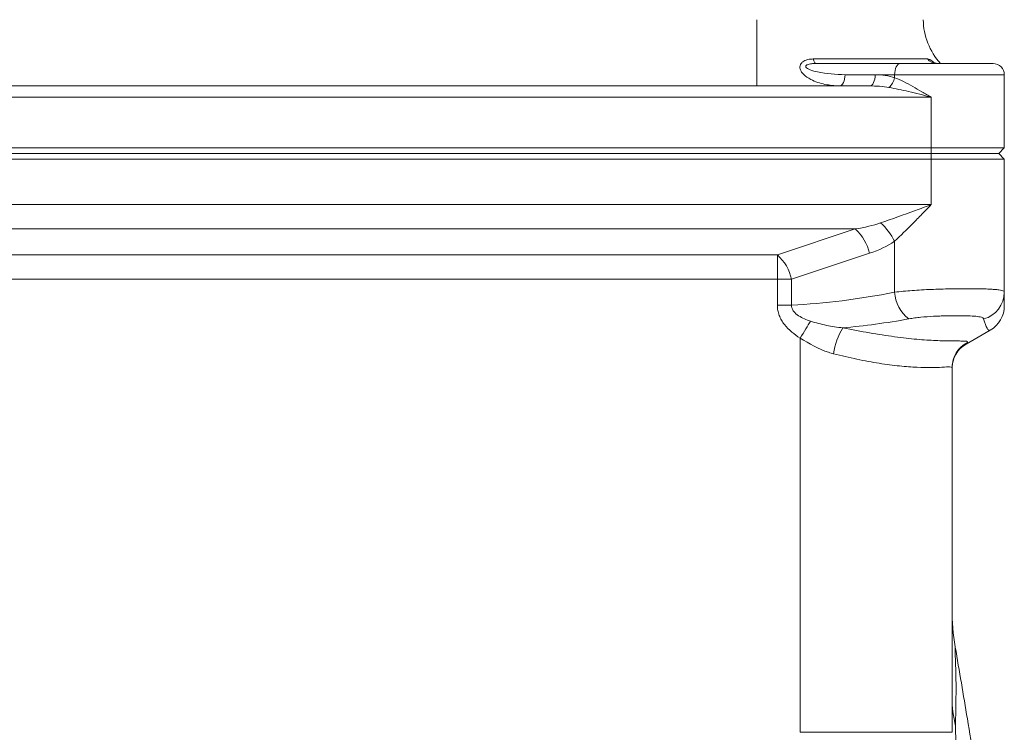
# Model space of a CAD drawing. Header units: millimetres. Extents: x -322 to 635, y -87 to 818.
# Tile 18 of 28: x -10 to 77, y 665 to 728. Entities that reach past the tile are written whole.
import ezdxf

# ---------------------------------------------------------------- set-up
doc = ezdxf.new("R2010")
doc.units = ezdxf.units.MM

msp = doc.modelspace()

# ---------------------------------------------------------------- linework, layer by layer
at = {"color": 7, "linetype": 'Continuous', "lineweight": 15}
for p, q in [((55.036, 728.403), (55.036, 722.508)), ((60.053, 724.908), (70.22, 724.908)), ((60.304, 724.508), (67.786, 724.508)), ((67.786, 724.508), (76.036, 724.508)), ((65.562, 723.508), (62.88, 723.508)), ((67.286, 723.508), (65.562, 723.508)), ((67.286, 723.508), (67.286, 723.243)), ((77.036, 721.508), (77.036, 723.508)), ((-45.99, 722.508), (65.062, 722.508)), ((70.536, 721.508), (-51.464, 721.508)), ((70.536, 721.508), (70.536, 717.008)), ((77.036, 721.508), (77.036, 717.008)), ((-51.464, 717.008), (70.536, 717.008)), ((70.536, 717.008), (70.536, 716.508)), ((70.536, 717.008), (77.036, 717.008)), ((77.036, 717.008), (76.536, 716.508)), ((-51.464, 716.508), (70.536, 716.508)), ((70.536, 716.008), (-51.464, 716.008)), ((70.536, 716.508), (76.536, 716.508)), ((70.536, 716.508), (70.536, 716.008)), ((70.536, 716.008), (70.536, 711.951)), ((77.036, 716.008), (70.536, 716.008)), ((76.536, 716.508), (77.036, 716.008)), ((77.036, 716.008), (77.036, 704.163)), ((-51.464, 711.951), (70.536, 711.951)), ((63.794, 709.786), (-44.722, 709.786)), ((56.866, 707.477), (63.794, 709.786)), ((67.286, 704.163), (67.286, 708.695)), ((-37.794, 707.477), (56.866, 707.477)), ((56.866, 707.477), (56.866, 705.312)), ((65.044, 707.621), (58.116, 705.312)), ((56.866, 705.312), (-37.794, 705.312)), ((56.866, 705.312), (58.116, 705.312)), ((56.866, 703.01), (56.866, 705.312)), ((58.116, 705.312), (58.116, 703.01)), ((77.036, 704.163), (77.036, 702.951)), ((56.866, 703.01), (58.116, 703.01)), ((75.786, 700.786), (73.642, 699.549)), ((58.892, 665.012), (58.892, 700.08)), ((72.392, 697.463), (72.392, 665.012)), ((58.892, 665.012), (72.392, 665.012))]:
    msp.add_line(p, q, dxfattribs=at)
at = {"color": 8, "linetype": 'Continuous', "lineweight": 15}
msp.add_line((77.036, 723.508), (67.286, 723.508), dxfattribs=at)
at = {"color": 7, "linetype": 'Continuous', "lineweight": 15, "flags": 128}
for points in [[(60.304, 724.508), (60.268, 724.515), (60.232, 724.535), (60.197, 724.568), (60.164, 724.614), (60.133, 724.671), (60.103, 724.74), (60.077, 724.82), (60.053, 724.908)], [(67.786, 724.508), (67.689, 724.489), (67.595, 724.432), (67.508, 724.34), (67.432, 724.215), (67.37, 724.064), (67.324, 723.891), (67.296, 723.703), (67.286, 723.508)], [(62.88, 723.508), (62.87, 723.313), (62.842, 723.125), (62.796, 722.953), (62.733, 722.801), (62.658, 722.677), (62.571, 722.584), (62.477, 722.527), (62.38, 722.508)], [(65.562, 723.508), (65.553, 723.313), (65.524, 723.125), (65.478, 722.953), (65.416, 722.801), (65.34, 722.677), (65.254, 722.584), (65.16, 722.527), (65.062, 722.508)], [(58.892, 700.08), (59.019, 700.289), (59.145, 700.495), (59.268, 700.698), (59.387, 700.894), (59.502, 701.083), (59.611, 701.263), (59.713, 701.431), (59.808, 701.586)]]:
    msp.add_lwpolyline(points, dxfattribs=at)
at = {"color": 8, "linetype": 'Continuous', "lineweight": 15, "flags": 128}
msp.add_lwpolyline([(72.67, 672.616), (72.67, 672.654), (72.68, 672.049), (72.713, 670.434), (72.759, 668.628), (72.759, 668.628), (72.759, 668.628)], dxfattribs=at)
at = {"color": 7, "linetype": 'Continuous', "lineweight": 15}
for centre, radius, start, end in [((75.828, 728.508), 6, 181, 221.81031), ((70.987, 725.443), 0.935, 214.89428, 269.56399), ((76.036, 723.508), 1, 0, 90), ((65.719, 723.569), 1.601, 311.81805, 348.26106), ((61.116, 706.797), 4.014, 11.85517, 48.14502), ((62.455, 706.28), 5.401, 26.55993, 48.46862), ((54.188, 704.487), 4.014, 11.85381, 48.14578), ((70.538, 704.377), 3.259, 183.76546, 232.6314), ((74.566, 704.175), 2.47, 284.82415, 359.7212), ((74.536, 702.951), 2.5, 300, 0), ((68.084, 697.743), 6.303, 148.95398, 171.35254), ((74.89, 697.463), 2.497, 116.61868, 179.98817), ((74.892, 697.384), 2.5, 120, 180), ((92.392, 675.979), 20, 179.99999, 189.68557), ((82.535, 668.109), 10.143, 180.04463, 194.41228)]:
    msp.add_arc(centre, radius, start, end, dxfattribs=at)
for centre, major_axis, ratio, start_param, end_param in [((65.562, 721.508), (3.464, 0), 0.57735, 1.049972, 1.570796), ((65.062, 721.508), (3.464, 0), 0.288675, 1.049972, 1.570796), ((59.464, 711.951), (8.66, 0), 0.288675, 5.235988, 5.573928), ((60.714, 711.951), (8.66, 0), 0.57735, 5.235988, 5.573928), ((73.286, 730.087), (39.687, 16.888), 0.535184, 4.106561, 4.340525), ((74.536, 730.087), (41.724, 17.414), 0.565311, 4.200559, 4.340824), ((74.536, 730.087), (-1.19, 29.319), 0.062814, 2.87464, 3.174525), ((74.892, 730.293), (1.314, 30.761), 0.05705, 3.177847, 3.24752)]:
    msp.add_ellipse(centre, major_axis=major_axis, ratio=ratio, start_param=start_param, end_param=end_param, dxfattribs=at)
for points, knots in [([(62.38, 722.508), (61.947, 722.536), (61.067, 722.592), (59.964, 722.979), (59.27, 723.434), (58.967, 723.8), (58.86, 724.068), (58.867, 724.31), (58.975, 724.532), (59.234, 724.754), (59.623, 724.889), (59.929, 724.902), (60.053, 724.908)], [0, 0, 0, 0, 0.2218559, 0.4515441, 0.5955117, 0.6636182, 0.7221184, 0.7672812, 0.8103354, 0.8638565, 0.9443055, 1, 1, 1, 1]), ([(60.304, 724.508), (60.201, 724.506), (59.965, 724.5), (59.681, 724.457), (59.501, 724.386), (59.428, 724.339), (59.393, 724.299), (59.375, 724.249), (59.382, 724.206), (59.424, 724.132), (59.552, 724.036), (59.893, 723.884), (60.988, 723.593), (62.055, 723.545), (62.88, 723.508)], [0, 0, 0, 0, 0.056791, 0.129414, 0.155689, 0.167106, 0.183405, 0.192239, 0.210379, 0.220404, 0.265568, 0.328523, 0.480443, 1, 1, 1, 1]), ([(70.983, 724.529), (70.935, 724.523), (70.822, 724.51), (70.759, 724.556), (70.774, 724.546), (70.776, 724.545)], [0, 0, 0, 0, 0.4011462, 0.9390838, 1, 1, 1, 1]), ([(67.286, 723.243), (67.55, 723.142), (67.816, 723.022), (68.352, 722.758), (68.623, 722.614), (69.169, 722.312), (69.441, 722.155), (69.851, 721.915), (69.987, 721.834), (70.261, 721.672), (70.4, 721.589), (70.536, 721.508)], [0, 0, 0, 0, 0.25, 0.25, 0.5, 0.5, 0.75, 0.75, 0.875, 0.875, 1, 1, 1, 1]), ([(70.536, 721.508), (70.53, 721.51), (69.86, 721.683), (68.6, 722.018), (67.365, 722.261), (66.786, 722.376)], [0, 0, 0, 0, 0.004473, 0.533548, 1, 1, 1, 1]), ([(66.036, 710.323), (67.064, 710.685), (68.549, 711.208), (70.061, 711.774), (70.53, 711.949), (70.536, 711.951)], [0, 0, 0, 0, 0.6889647, 0.9960412, 1, 1, 1, 1]), ([(67.286, 708.695), (67.819, 709.192), (68.354, 709.722), (69.167, 710.544), (69.44, 710.823), (69.851, 711.245), (69.988, 711.386), (70.262, 711.668), (70.4, 711.811), (70.536, 711.951)], [0, 0, 0, 0, 0.5, 0.5, 0.75, 0.75, 0.875, 0.875, 1, 1, 1, 1]), ([(67.286, 704.163), (67.533, 704.193), (67.79, 704.22), (68.314, 704.27), (68.582, 704.292), (69.126, 704.332), (69.404, 704.35), (69.968, 704.381), (70.255, 704.395), (70.82, 704.418), (71.102, 704.428), (71.664, 704.445), (71.945, 704.452), (72.772, 704.468), (73.294, 704.473), (74.033, 704.473), (74.273, 704.471), (74.722, 704.466), (74.934, 704.462), (75.334, 704.452), (75.523, 704.445), (75.87, 704.428), (76.027, 704.418), (76.309, 704.395), (76.434, 704.381), (76.651, 704.35), (76.743, 704.332), (76.962, 704.272), (77.036, 704.223), (77.036, 704.163)], [0, 0, 0, 0, 0.0625, 0.0625, 0.125, 0.125, 0.1875, 0.1875, 0.25, 0.25, 0.3125, 0.3125, 0.375, 0.375, 0.5, 0.5, 0.5625, 0.5625, 0.625, 0.625, 0.6875, 0.6875, 0.75, 0.75, 0.8125, 0.8125, 0.875, 0.875, 1, 1, 1, 1]), ([(58.892, 700.08), (58.626, 700.242), (58.373, 700.42), (57.902, 700.82), (57.681, 701.045), (57.399, 701.413), (57.313, 701.541), (57.159, 701.81), (57.091, 701.952), (56.981, 702.243), (56.939, 702.392), (56.881, 702.696), (56.866, 702.854), (56.866, 703.01)], [0, 0, 0, 0, 0.25, 0.25, 0.5, 0.5, 0.625, 0.625, 0.75, 0.75, 0.875, 0.875, 1, 1, 1, 1]), ([(58.116, 703.01), (58.113, 702.909), (58.131, 702.809), (58.203, 702.624), (58.255, 702.537), (58.44, 702.302), (58.591, 702.18), (58.916, 701.965), (59.09, 701.874), (59.442, 701.715), (59.624, 701.647), (59.808, 701.586)], [0, 0, 0, 0, 0.125, 0.125, 0.25, 0.25, 0.5, 0.5, 0.75, 0.75, 1, 1, 1, 1]), ([(75.198, 701.787), (75.182, 701.847), (75.113, 701.893), (74.937, 701.949), (74.866, 701.966), (74.704, 701.994), (74.612, 702.005), (74.307, 702.036), (74.062, 702.049), (73.652, 702.062), (73.508, 702.066), (73.206, 702.07), (73.047, 702.071), (72.556, 702.071), (72.212, 702.067), (71.668, 702.054), (71.483, 702.048), (71.112, 702.034), (70.926, 702.026), (70.364, 701.996), (69.982, 701.968), (69.433, 701.913), (69.254, 701.892), (68.9, 701.844), (68.726, 701.817), (68.56, 701.787)], [0, 0, 0, 0, 0.125, 0.125, 0.1875, 0.1875, 0.25, 0.25, 0.375, 0.375, 0.4375, 0.4375, 0.5, 0.5, 0.625, 0.625, 0.6875, 0.6875, 0.75, 0.75, 0.875, 0.875, 0.9375, 0.9375, 1, 1, 1, 1]), ([(59.808, 701.586), (60.27, 701.433), (60.741, 701.311), (61.699, 701.114), (62.189, 701.04), (62.684, 700.994)], [0, 0, 0, 0, 0.5, 0.5, 1, 1, 1, 1]), ([(62.684, 700.994), (63.501, 700.826), (64.293, 700.675), (65.443, 700.476), (65.82, 700.414), (66.562, 700.3), (66.928, 700.247), (67.994, 700.105), (68.653, 700.032), (69.567, 699.95), (69.859, 699.927), (70.418, 699.889), (70.686, 699.874), (71.439, 699.839), (71.873, 699.829), (72.428, 699.823), (72.597, 699.823), (72.903, 699.822), (73.04, 699.822), (73.397, 699.819), (73.564, 699.814), (73.766, 699.778), (73.802, 699.748), (73.771, 699.696)], [0, 0, 0, 0, 0.125, 0.125, 0.1875, 0.1875, 0.25, 0.25, 0.375, 0.375, 0.4375, 0.4375, 0.5, 0.5, 0.625, 0.625, 0.6875, 0.6875, 0.75, 0.75, 0.875, 0.875, 1, 1, 1, 1]), ([(61.852, 698.691), (61.707, 698.73), (60.666, 699.011), (59.712, 699.586), (58.892, 700.08)], [0, 0, 0, 0, 0.1401713, 1, 1, 1, 1]), ([(72.392, 697.463), (72.347, 697.489), (72.258, 697.54), (71.588, 697.487), (70.593, 697.451), (69.318, 697.463), (67.752, 697.578), (65.946, 697.814), (63.963, 698.181), (62.556, 698.521), (61.852, 698.691)], [0, 0, 0, 0, 0.13495, 0.269952, 0.390324, 0.510676, 0.632808, 0.754931, 0.877446, 1, 1, 1, 1]), ([(74.985, 658.906), (74.575, 661.341), (73.807, 665.903), (73.039, 670.465), (72.681, 672.593)], [0, 0, 0, 0, 0.533511, 1, 1, 1, 1]), ([(72.759, 668.628), (72.759, 668.628), (72.759, 668.628), (72.733, 668.282), (72.723, 667.707), (72.712, 666.706), (72.712, 665.91), (72.711, 665.584)], [0, 0, 0, 0, 0.000009, 0.17276, 0.480093, 0.787446, 1, 1, 1, 1]), ([(72.711, 665.584), (72.711, 665.181), (72.712, 664.751), (72.716, 663.835), (72.719, 663.347), (72.726, 662.342), (72.731, 661.824), (72.74, 661.025), (72.743, 660.755), (72.75, 660.208), (72.754, 659.928), (72.759, 659.649)], [0, 0, 0, 0, 0.25, 0.25, 0.5, 0.5, 0.75, 0.75, 0.875, 0.875, 1, 1, 1, 1])]:
    msp.add_open_spline(points, degree=3, knots=knots, dxfattribs=at)
at = {"color": 8, "linetype": 'Continuous', "lineweight": 15}
msp.add_open_spline([(70.22, 724.908), (70.304, 724.89), (70.437, 724.861), (70.671, 724.686), (70.808, 724.564), (70.853, 724.523)], degree=3, knots=[0, 0, 0, 0, 0.533614, 0.843541, 1, 1, 1, 1], dxfattribs=at)

doc.saveas('drawing.dxf')
